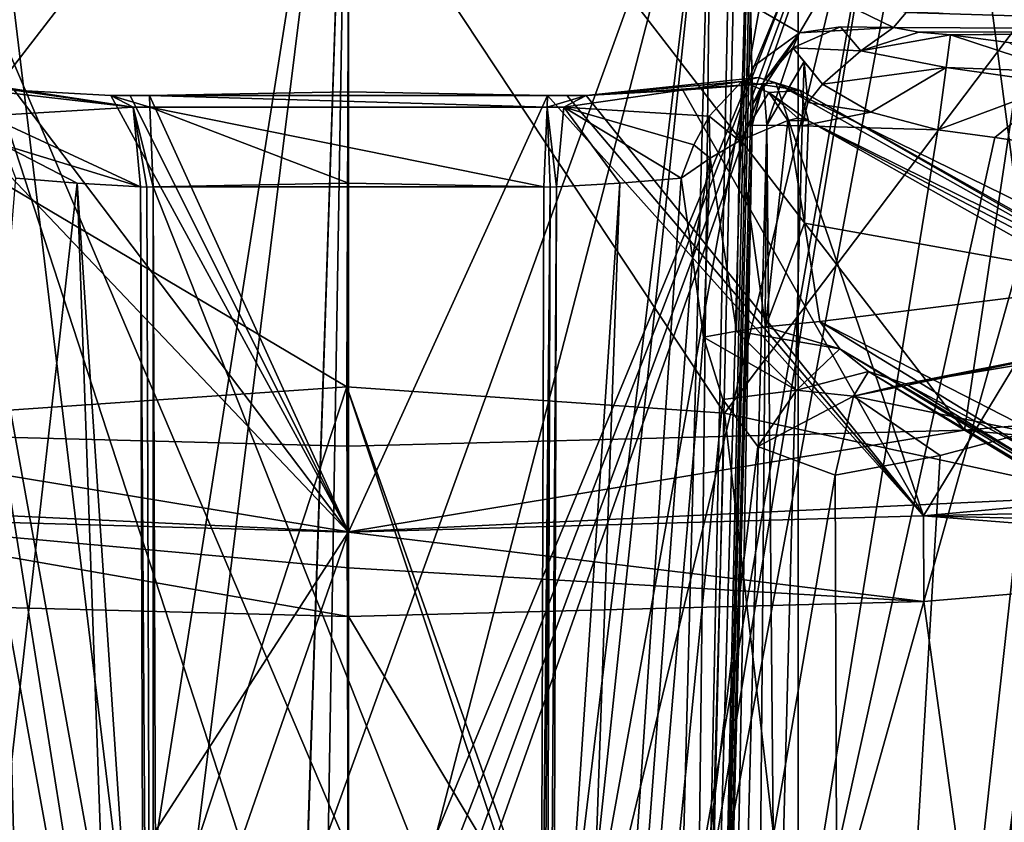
# Model space of a CAD drawing. Header units: millimetres. Extents: x -348 to 175, y 0 to 247.
# Tile 65 of 196: x -153 to -143, y 83 to 91. Entities that reach past the tile are written whole.
import ezdxf

# ---------------------------------------------------------------- set-up
doc = ezdxf.new("R2010")
doc.units = ezdxf.units.MM
doc.header["$LTSCALE"] = 65.185185
for name, color, linetype in [('1910', 7, 'CONTINUOUS'), ('1915', 7, 'CONTINUOUS'), ('1916', 7, 'CONTINUOUS'), ('1919', 7, 'CONTINUOUS'), ('1926', 7, 'CONTINUOUS'), ('1940', 7, 'CONTINUOUS'), ('1943', 7, 'CONTINUOUS'), ('1944', 7, 'CONTINUOUS'), ('1945', 7, 'CONTINUOUS'), ('1953', 7, 'CONTINUOUS'), ('1955', 7, 'CONTINUOUS'), ('1956', 7, 'CONTINUOUS'), ('1957', 7, 'CONTINUOUS'), ('1960', 7, 'CONTINUOUS'), ('1961', 7, 'CONTINUOUS'), ('1962', 7, 'CONTINUOUS'), ('1963', 7, 'CONTINUOUS'), ('1965', 7, 'CONTINUOUS'), ('1966', 7, 'CONTINUOUS'), ('1968', 7, 'CONTINUOUS'), ('1969', 7, 'CONTINUOUS'), ('1972', 7, 'CONTINUOUS'), ('1974', 7, 'CONTINUOUS'), ('1975', 7, 'CONTINUOUS'), ('2002', 7, 'CONTINUOUS'), ('2005', 7, 'CONTINUOUS'), ('2014', 7, 'CONTINUOUS'), ('2039', 7, 'CONTINUOUS'), ('2040', 7, 'CONTINUOUS'), ('2041', 7, 'CONTINUOUS'), ('2042', 7, 'CONTINUOUS'), ('2043', 7, 'CONTINUOUS'), ('2044', 7, 'CONTINUOUS'), ('2045', 7, 'CONTINUOUS'), ('2046', 7, 'CONTINUOUS'), ('2057', 7, 'CONTINUOUS'), ('2058', 7, 'CONTINUOUS'), ('2060', 7, 'CONTINUOUS'), ('2061', 7, 'CONTINUOUS'), ('2068', 7, 'CONTINUOUS'), ('2069', 7, 'CONTINUOUS'), ('2116', 7, 'CONTINUOUS'), ('2117', 7, 'CONTINUOUS'), ('2122', 7, 'CONTINUOUS'), ('2123', 7, 'CONTINUOUS'), ('2404', 7, 'CONTINUOUS')]:
    doc.layers.add(name, color=color, linetype=linetype)

msp = doc.modelspace()

# ---------------------------------------------------------------- linework, layer by layer
at = {"layer": '1910', "linetype": 'CONTINUOUS'}
for points in [[(-150.001, 86.1132, -22), (-159.8093, 70.9173, -19.6921), (-161.3382, 86.6513, -18.8533), (-150.001, 86.1132, -22)], [(-138.662, 86.6513, -18.8534), (-150, 71.9935, -22), (-150.001, 86.1132, -22), (-138.662, 86.6513, -18.8534)], [(-144.9946, 71.7245, -21.423), (-150, 71.9935, -22), (-138.662, 86.6513, -18.8534), (-144.9946, 71.7245, -21.423)], [(-140.1907, 70.9173, -19.6921), (-144.9946, 71.7245, -21.423), (-138.662, 86.6513, -18.8534), (-140.1907, 70.9173, -19.6921)], [(-155.0054, 71.7245, -21.423), (-159.8093, 70.9173, -19.6921), (-150.001, 86.1132, -22), (-155.0054, 71.7245, -21.423)], [(-150, 71.9935, -22), (-155.0054, 71.7245, -21.423), (-150.001, 86.1132, -22), (-150, 71.9935, -22)]]:
    msp.add_3dface(points, dxfattribs=at)
at = {"layer": '1915', "linetype": 'CONTINUOUS'}
for points in [[(-157.2907, 94.6666, 0.1615), (-150, 95.1232, 0.0001), (-156.1631, 87.1307, -20.6101), (-157.2907, 94.6666, 0.1615)], [(-156.1631, 87.1307, -20.6101), (-150, 95.1232, 0.0001), (-150.0008, 86.969, -21.5173), (-156.1631, 87.1307, -20.6101)], [(-150.0008, 86.969, -21.5173), (-150, 95.1232, 0.0001), (-143.8369, 87.1307, -20.6101), (-150.0008, 86.969, -21.5173)], [(-150, 95.1232, 0.0001), (-142.7093, 94.6665, 0.1614), (-143.8369, 87.1307, -20.6101), (-150, 95.1232, 0.0001)], [(-143.8369, 87.1307, -20.6101), (-142.7093, 94.6665, 0.1614), (-138.1771, 87.6056, -17.9527), (-143.8369, 87.1307, -20.6101)]]:
    msp.add_3dface(points, dxfattribs=at)
at = {"layer": '1916', "linetype": 'CONTINUOUS'}
for points in [[(-150.0174, 87.5651, 22), (-153.7844, 87.3026, 21.6721), (-152.475, 80.0748, 21.8603), (-150.0174, 87.5651, 22)], [(-150, 81.1, 22), (-150.0174, 87.5651, 22), (-152.475, 80.0748, 21.8603), (-150, 81.1, 22)], [(-146.2391, 87.3005, 21.6762), (-150.0174, 87.5651, 22), (-146.5, 77.6, 21.7198), (-146.2391, 87.3005, 21.6762)], [(-146.5, 77.6, 21.7198), (-150.0174, 87.5651, 22), (-147.525, 80.0748, 21.8603), (-146.5, 77.6, 21.7198)], [(-147.525, 80.0748, 21.8603), (-150.0174, 87.5651, 22), (-150, 81.1, 22), (-147.525, 80.0748, 21.8603)], [(-152.475, 80.0748, 21.8603), (-153.7844, 87.3026, 21.6721), (-153.5, 77.6, 21.7198), (-152.475, 80.0748, 21.8603)], [(-143.4814, 63.6, 21.0121), (-146.2391, 87.3005, 21.6762), (-146.5, 77.6, 21.7198), (-143.4814, 63.6, 21.0121)], [(-142.3866, 86.4647, 20.6406), (-146.2391, 87.3005, 21.6762), (-143.4814, 63.6, 21.0121), (-142.3866, 86.4647, 20.6406)], [(-132.7334, 63.6, 13.6332), (-142.3866, 86.4647, 20.6406), (-143.4814, 63.6, 21.0121), (-132.7334, 63.6, 13.6332)]]:
    msp.add_3dface(points, dxfattribs=at)
at = {"layer": '1919', "linetype": 'CONTINUOUS'}
for points in [[(-155.7541, 86.272, -18.0194), (-150, 86.1081, -18.9264), (-154.2756, 90.6072, -8.5973), (-155.7541, 86.272, -18.0194)], [(-154.2756, 90.6072, -8.5973), (-150, 86.1081, -18.9264), (-153.3445, 90.5338, -9.0058), (-154.2756, 90.6072, -8.5973)], [(-153.3445, 90.5338, -9.0058), (-150, 86.1081, -18.9264), (-152.3766, 90.4789, -9.3119), (-153.3445, 90.5338, -9.0058)], [(-147.6235, 90.4789, -9.3119), (-144.2472, 86.2719, -18.0199), (-146.656, 90.5337, -9.0059), (-147.6235, 90.4789, -9.3119)], [(-144.2472, 86.2719, -18.0199), (-145.7242, 90.6072, -8.5975), (-146.656, 90.5337, -9.0059), (-144.2472, 86.2719, -18.0199)], [(-142.5623, 89.0537, -11.7432), (-145.7242, 90.6072, -8.5975), (-144.2472, 86.2719, -18.0199), (-142.5623, 89.0537, -11.7432)], [(-152.3766, 90.4789, -9.3119), (-150, 86.1081, -18.9264), (-152.186, 90.4743, -9.3485), (-152.3766, 90.4789, -9.3119)], [(-152.186, 90.4743, -9.3485), (-150, 86.1081, -18.9264), (-151.9923, 90.4778, -9.361), (-152.186, 90.4743, -9.3485)], [(-151.9923, 90.4778, -9.361), (-150, 86.1081, -18.9264), (-150, 90.5165, -9.3621), (-151.9923, 90.4778, -9.361)], [(-150, 90.5165, -9.3621), (-150, 86.1081, -18.9264), (-148.0077, 90.4778, -9.361), (-150, 90.5165, -9.3621)], [(-150, 86.1081, -18.9264), (-144.2472, 86.2719, -18.0199), (-148.0077, 90.4778, -9.361), (-150, 86.1081, -18.9264)], [(-148.0077, 90.4778, -9.361), (-144.2472, 86.2719, -18.0199), (-147.8141, 90.4743, -9.3485), (-148.0077, 90.4778, -9.361)], [(-147.8141, 90.4743, -9.3485), (-144.2472, 86.2719, -18.0199), (-147.6235, 90.4789, -9.3119), (-147.8141, 90.4743, -9.3485)], [(-139.0336, 86.7538, -15.3745), (-142.5623, 89.0537, -11.7432), (-144.2472, 86.2719, -18.0199), (-139.0336, 86.7538, -15.3745)]]:
    msp.add_3dface(points, dxfattribs=at)
at = {"layer": '1926', "linetype": 'CONTINUOUS'}
for points in [[(-138.662, 86.6513, -18.8534), (-143.8369, 87.1307, -20.6101), (-138.1771, 87.6056, -17.9527), (-138.662, 86.6513, -18.8534)], [(-150.001, 86.1132, -22), (-161.3382, 86.6513, -18.8533), (-156.1631, 87.1307, -20.6101), (-150.001, 86.1132, -22)], [(-150.001, 86.1132, -22), (-156.1631, 87.1307, -20.6101), (-150.0008, 86.969, -21.5173), (-150.001, 86.1132, -22)], [(-138.662, 86.6513, -18.8534), (-150.001, 86.1132, -22), (-143.8369, 87.1307, -20.6101), (-138.662, 86.6513, -18.8534)], [(-150.001, 86.1132, -22), (-150.0008, 86.969, -21.5173), (-143.8369, 87.1307, -20.6101), (-150.001, 86.1132, -22)]]:
    msp.add_3dface(points, dxfattribs=at)
at = {"layer": '1940', "linetype": 'CONTINUOUS'}
for points in [[(-150.0174, 87.5651, 22), (-149.9968, 92.9808, 23.5935), (-157.153, 91.7985, 22.347), (-150.0174, 87.5651, 22)], [(-150.0174, 87.5651, 22), (-146.2391, 87.3005, 21.6762), (-149.9968, 92.9808, 23.5935), (-150.0174, 87.5651, 22)], [(-146.2391, 87.3005, 21.6762), (-142.8446, 91.7967, 22.3484), (-149.9968, 92.9808, 23.5935), (-146.2391, 87.3005, 21.6762)], [(-153.7844, 87.3026, 21.6721), (-150.0174, 87.5651, 22), (-157.153, 91.7985, 22.347), (-153.7844, 87.3026, 21.6721)], [(-146.2391, 87.3005, 21.6762), (-142.3866, 86.4647, 20.6406), (-142.8446, 91.7967, 22.3484), (-146.2391, 87.3005, 21.6762)]]:
    msp.add_3dface(points, dxfattribs=at)
at = {"layer": '1943', "linetype": 'CONTINUOUS'}
for points in [[(-150, 95.2524, 19.1712), (-152.7012, 78.1, 19.4335), (-155.6376, 94.8044, 18.3358), (-150, 95.2524, 19.1712)], [(-151.9477, 79.5307, 19.4857), (-152.7012, 78.1, 19.4335), (-150, 95.2524, 19.1712), (-151.9477, 79.5307, 19.4857)], [(-150.5, 80.2902, 19.5566), (-151.9477, 79.5307, 19.4857), (-150, 95.2524, 19.1712), (-150.5, 80.2902, 19.5566)], [(-150.5, 80.1515, 19.5602), (-150.5, 80.2902, 19.5566), (-150, 95.2524, 19.1712), (-150.5, 80.1515, 19.5602)], [(-150.2511, 80.1878, 19.564), (-150.5, 80.1515, 19.5602), (-150, 95.2524, 19.1712), (-150.2511, 80.1878, 19.564)], [(-150, 80.2, 19.5653), (-150.2511, 80.1878, 19.564), (-150, 95.2524, 19.1712), (-150, 80.2, 19.5653)], [(-155.6376, 94.8044, 18.3358), (-152.7012, 78.1, 19.4335), (-159.857, 65.4143, 17.3477), (-155.6376, 94.8044, 18.3358)], [(-150, 73.434, -19.7425), (-155.7543, 85.4149, -18.5571), (-157.5037, 72.7163, -18.2812), (-150, 73.434, -19.7425)], [(-150, 85.2644, -19.4327), (-155.7543, 85.4149, -18.5571), (-150, 73.434, -19.7425), (-150, 85.2644, -19.4327)]]:
    msp.add_3dface(points, dxfattribs=at)
at = {"layer": '1944', "linetype": 'CONTINUOUS'}
for points in [[(-150, 80.2, 19.5653), (-150, 95.2524, 19.1712), (-144.3632, 94.8046, 18.336), (-150, 80.2, 19.5653)], [(-150, 80.2, 19.5653), (-144.3632, 94.8046, 18.336), (-149.7489, 80.1878, 19.564), (-150, 80.2, 19.5653)], [(-144.3632, 94.8046, 18.336), (-149.5, 80.2902, 19.5566), (-149.7489, 80.1878, 19.564), (-144.3632, 94.8046, 18.336)], [(-148.0521, 79.5306, 19.4857), (-149.5, 80.2902, 19.5566), (-144.3632, 94.8046, 18.336), (-148.0521, 79.5306, 19.4857)], [(-147.2988, 78.1, 19.4335), (-148.0521, 79.5306, 19.4857), (-144.3632, 94.8046, 18.336), (-147.2988, 78.1, 19.4335)], [(-147.3012, 77.1, 19.4602), (-147.2988, 78.1, 19.4335), (-144.3632, 94.8046, 18.336), (-147.3012, 77.1, 19.4602)], [(-144.0104, 94.7465, 18.2254), (-147.3012, 77.1, 19.4602), (-144.3632, 94.8046, 18.336), (-144.0104, 94.7465, 18.2254)], [(-140.143, 65.4143, 17.3477), (-147.3012, 77.1, 19.4602), (-144.0104, 94.7465, 18.2254), (-140.143, 65.4143, 17.3477)], [(-138.9692, 93.5103, 15.7355), (-140.143, 65.4143, 17.3477), (-144.0104, 94.7465, 18.2254), (-138.9692, 93.5103, 15.7355)], [(-144.2459, 85.4149, -18.5571), (-142.4951, 72.7157, -18.2807), (-138.9957, 85.8584, -15.9978), (-144.2459, 85.4149, -18.5571)], [(-150, 85.2644, -19.4327), (-142.4951, 72.7157, -18.2807), (-144.2459, 85.4149, -18.5571), (-150, 85.2644, -19.4327)], [(-150, 85.2644, -19.4327), (-150, 73.434, -19.7425), (-142.4951, 72.7157, -18.2807), (-150, 85.2644, -19.4327)]]:
    msp.add_3dface(points, dxfattribs=at)
at = {"layer": '1945', "linetype": 'CONTINUOUS'}
msp.add_3dface([(-141.0263, 91.117, 11.3245), (-143.9781, 91.0864, 8.3679), (-143.3974, 91.0081, 8.3667), (-141.0263, 91.117, 11.3245)], dxfattribs=at)
at = {"layer": '1953', "linetype": 'CONTINUOUS'}
for points in [[(-145.5053, 90.2511, -7.993), (-145.3967, 90.2272, -8.1074), (-145.6052, 90.2296, -7.8757), (-145.5053, 90.2511, -7.993)], [(-145.6052, 90.2296, -7.8757), (-145.3967, 90.2272, -8.1074), (-145.4394, 89.2028, -7.7748), (-145.6052, 90.2296, -7.8757)], [(-145.3967, 90.2272, -8.1074), (-142.1253, 88.6075, -11.3641), (-145.4394, 89.2028, -7.7748), (-145.3967, 90.2272, -8.1074)], [(-142.1253, 88.6075, -11.3641), (-145.2834, 88.2167, -7.6753), (-145.4394, 89.2028, -7.7748), (-142.1253, 88.6075, -11.3641)], [(-141.8966, 86.4805, -11.059), (-145.2834, 88.2167, -7.6753), (-142.1253, 88.6075, -11.3641), (-141.8966, 86.4805, -11.059)]]:
    msp.add_3dface(points, dxfattribs=at)
at = {"layer": '1955', "linetype": 'CONTINUOUS'}
for points in [[(-144.7762, 90.3108, 7.5423), (-145.2583, 90.592, 7.5497), (-145.4041, 90.4095, 7.5449), (-144.7762, 90.3108, 7.5423)], [(-145.4614, 90.1751, 7.5388), (-144.7762, 90.3108, 7.5423), (-145.4041, 90.4095, 7.5449), (-145.4614, 90.1751, 7.5388)], [(-144.1034, 90.135, 7.5377), (-144.7762, 90.3108, 7.5423), (-145.4614, 90.1751, 7.5388), (-144.1034, 90.135, 7.5377)], [(-145.7244, 80.131, 7.2758), (-144.1034, 90.135, 7.5377), (-145.4614, 90.1751, 7.5388), (-145.7244, 80.131, 7.2758)], [(-143.5347, 90.0582, 7.5357), (-144.1034, 90.135, 7.5377), (-145.7244, 80.131, 7.2758), (-143.5347, 90.0582, 7.5357)], [(-142.9663, 89.9743, 7.5335), (-143.5347, 90.0582, 7.5357), (-145.7244, 80.131, 7.2758), (-142.9663, 89.9743, 7.5335)], [(-143.2267, 80.0306, 7.2731), (-142.9663, 89.9743, 7.5335), (-145.7244, 80.131, 7.2758), (-143.2267, 80.0306, 7.2731)]]:
    msp.add_3dface(points, dxfattribs=at)
at = {"layer": '1956', "linetype": 'CONTINUOUS'}
for points in [[(-145.9555, 90.3953, 8.5447), (-146.4872, 70.0869, 8.0129), (-145.9587, 90.2733, 8.2991), (-145.9555, 90.3953, 8.5447)], [(-146.4872, 70.0869, 8.0129), (-145.9611, 90.1781, 8.0387), (-145.9587, 90.2733, 8.2991), (-146.4872, 70.0869, 8.0129)], [(-146.2242, 80.1325, 7.7756), (-145.9611, 90.1781, 8.0387), (-146.4872, 70.0869, 8.0129), (-146.2242, 80.1325, 7.7756)]]:
    msp.add_3dface(points, dxfattribs=at)
at = {"layer": '1957', "linetype": 'CONTINUOUS'}
for points in [[(-146.3687, 93.7023, 9.1311), (-153.6313, 93.7023, 9.1311), (-151.8185, 78.6502, 8.737), (-146.3687, 93.7023, 9.1311)], [(-153.6313, 93.7023, 9.1311), (-153.0129, 70.0869, 8.5128), (-151.8185, 78.6502, 8.737), (-153.6313, 93.7023, 9.1311)], [(-150, 79.7, 8.7645), (-146.3687, 93.7023, 9.1311), (-151.8185, 78.6502, 8.737), (-150, 79.7, 8.7645)], [(-146.3687, 93.7023, 9.1311), (-150, 79.7, 8.7645), (-148.1815, 78.6502, 8.737), (-146.3687, 93.7023, 9.1311)], [(-146.9871, 70.0869, 8.5128), (-146.3687, 93.7023, 9.1311), (-148.1815, 76.5498, 8.682), (-146.9871, 70.0869, 8.5128)], [(-148.1815, 76.5498, 8.682), (-146.3687, 93.7023, 9.1311), (-148.1815, 78.6502, 8.737), (-148.1815, 76.5498, 8.682)]]:
    msp.add_3dface(points, dxfattribs=at)
at = {"layer": '1960', "linetype": 'CONTINUOUS'}
for points in [[(-152.7133, 89.6031, -7.8162), (-154.9277, 70.0869, -5.9982), (-153.3292, 89.6515, -7.5758), (-152.7133, 89.6031, -7.8162)], [(-152.0192, 70.0869, -7.4955), (-154.9277, 70.0869, -5.9982), (-152.7133, 89.6031, -7.8162), (-152.0192, 70.0869, -7.4955)], [(-152.0192, 70.0869, -7.4955), (-152.7133, 89.6031, -7.8162), (-152.0501, 79.7146, -7.7482), (-152.0192, 70.0869, -7.4955)], [(-152.0812, 89.5648, -8.0067), (-152.0501, 79.7146, -7.7482), (-152.7133, 89.6031, -7.8162), (-152.0812, 89.5648, -8.0067)]]:
    msp.add_3dface(points, dxfattribs=at)
at = {"layer": '1961', "linetype": 'CONTINUOUS'}
for points in [[(-149.9999, 89.6018, -8.0238), (-148.0446, 89.5637, -8.0228), (-151.9555, 89.5637, -8.0228), (-149.9999, 89.6018, -8.0238)], [(-151.9555, 89.5637, -8.0228), (-148.0446, 89.5637, -8.0228), (-148.0776, 79.7628, -7.7661), (-151.9555, 89.5637, -8.0228)], [(-151.9224, 79.7628, -7.7661), (-151.9555, 89.5637, -8.0228), (-148.0776, 79.7628, -7.7661), (-151.9224, 79.7628, -7.7661)]]:
    msp.add_3dface(points, dxfattribs=at)
at = {"layer": '1962', "linetype": 'CONTINUOUS'}
for points in [[(-147.2867, 89.6031, -7.8162), (-146.6708, 89.6515, -7.5758), (-147.9809, 70.0869, -7.4955), (-147.2867, 89.6031, -7.8162)], [(-147.9809, 70.0869, -7.4955), (-146.6708, 89.6515, -7.5758), (-146.559, 88.859, -7.5029), (-147.9809, 70.0869, -7.4955)], [(-147.95, 79.7146, -7.7482), (-147.2867, 89.6031, -7.8162), (-147.9809, 70.0869, -7.4955), (-147.95, 79.7146, -7.7482)], [(-147.9188, 89.5648, -8.0067), (-147.2867, 89.6031, -7.8162), (-147.95, 79.7146, -7.7482), (-147.9188, 89.5648, -8.0067)], [(-146.4485, 88.0613, -7.428), (-147.9809, 70.0869, -7.4955), (-146.559, 88.859, -7.5029), (-146.4485, 88.0613, -7.428)], [(-146.2546, 87.4384, -7.3138), (-147.9809, 70.0869, -7.4955), (-146.4485, 88.0613, -7.428), (-146.2546, 87.4384, -7.3138)], [(-143.0389, 70.0869, -3.4355), (-145.0723, 70.0869, -5.9982), (-142.7875, 87.5542, -3.9434), (-143.0389, 70.0869, -3.4355)], [(-142.7875, 87.5542, -3.9434), (-145.0723, 70.0869, -5.9982), (-142.8153, 87.4974, -3.9908), (-142.7875, 87.5542, -3.9434)], [(-142.8153, 87.4974, -3.9908), (-145.0723, 70.0869, -5.9982), (-143.1991, 87.1105, -4.5965), (-142.8153, 87.4974, -3.9908)], [(-145.9047, 86.9653, -7.1096), (-147.9809, 70.0869, -7.4955), (-146.2546, 87.4384, -7.3138), (-145.9047, 86.9653, -7.1096)], [(-143.1991, 87.1105, -4.5965), (-145.0723, 70.0869, -5.9982), (-144.0825, 86.8774, -5.68), (-143.1991, 87.1105, -4.5965)], [(-145.1309, 86.681, -6.5945), (-147.9809, 70.0869, -7.4955), (-145.9047, 86.9653, -7.1096), (-145.1309, 86.681, -6.5945)], [(-144.0825, 86.8774, -5.68), (-145.0723, 70.0869, -5.9982), (-145.1309, 86.681, -6.5945), (-144.0825, 86.8774, -5.68)], [(-145.0723, 70.0869, -5.9982), (-147.9809, 70.0869, -7.4955), (-145.1309, 86.681, -6.5945), (-145.0723, 70.0869, -5.9982)]]:
    msp.add_3dface(points, dxfattribs=at)
at = {"layer": '1963', "linetype": 'CONTINUOUS'}
for points in [[(-154.5, 70.1, 4.5), (-154.5, 93.5041, 4.5), (-151.8186, 76.55, 4.5), (-154.5, 70.1, 4.5)], [(-154.5, 93.5041, 4.5), (-145.5, 93.5041, 4.5), (-148.1814, 78.65, 4.5), (-154.5, 93.5041, 4.5)], [(-150, 79.7, 4.5), (-154.5, 93.5041, 4.5), (-148.1814, 78.65, 4.5), (-150, 79.7, 4.5)], [(-154.5, 93.5041, 4.5), (-150, 79.7, 4.5), (-151.8186, 78.65, 4.5), (-154.5, 93.5041, 4.5)], [(-151.8186, 76.55, 4.5), (-154.5, 93.5041, 4.5), (-151.8186, 78.65, 4.5), (-151.8186, 76.55, 4.5)], [(-145.5, 93.5041, 4.5), (-145.5, 70.1, 4.5), (-148.1814, 78.65, 4.5), (-145.5, 93.5041, 4.5)]]:
    msp.add_3dface(points, dxfattribs=at)
at = {"layer": '1965', "linetype": 'CONTINUOUS'}
for points in [[(-154.5, 91.8395, -4.5), (-154.5, 70.1, -4.5), (-145.5, 91.8395, -4.5), (-154.5, 91.8395, -4.5)], [(-154.5, 70.1, -4.5), (-145.5, 70.1, -4.5), (-145.5, 91.8395, -4.5), (-154.5, 70.1, -4.5)]]:
    msp.add_3dface(points, dxfattribs=at)
at = {"layer": '1966', "linetype": 'CONTINUOUS'}
for points in [[(-145.5, 70.1, 4.5), (-145.5, 93.5041, 4.5), (-145.5, 70.1, -4.5), (-145.5, 70.1, 4.5)], [(-145.5, 70.1, -4.5), (-145.5, 93.5041, 4.5), (-145.5, 91.8395, -4.5), (-145.5, 70.1, -4.5)]]:
    msp.add_3dface(points, dxfattribs=at)
at = {"layer": '1968', "linetype": 'CONTINUOUS'}
for points in [[(-146.3687, 93.7023, 9.1311), (-146.9871, 70.0869, 8.5128), (-146.6338, 70.0815, 8.3662), (-146.3687, 93.7023, 9.1311)], [(-146.3687, 93.7023, 9.1311), (-146.6338, 70.0815, 8.3662), (-146.1607, 93.6353, 9.0833), (-146.3687, 93.7023, 9.1311)], [(-146.1607, 93.6353, 9.0833), (-146.6338, 70.0815, 8.3662), (-146.101, 93.6029, 9.0492), (-146.1607, 93.6353, 9.0833)], [(-146.101, 93.6029, 9.0492), (-146.6338, 70.0815, 8.3662), (-145.9774, 93.5065, 8.9307), (-146.101, 93.6029, 9.0492)], [(-146.6338, 70.0815, 8.3662), (-146.4872, 70.0869, 8.0129), (-145.9774, 93.5065, 8.9307), (-146.6338, 70.0815, 8.3662)], [(-145.9774, 93.5065, 8.9307), (-146.4872, 70.0869, 8.0129), (-145.9764, 92.4262, 8.8598), (-145.9774, 93.5065, 8.9307)], [(-145.9764, 92.4262, 8.8598), (-146.4872, 70.0869, 8.0129), (-145.9788, 91.3893, 8.7875), (-145.9764, 92.4262, 8.8598)], [(-145.9788, 91.3893, 8.7875), (-146.4872, 70.0869, 8.0129), (-145.9644, 90.7594, 8.689), (-145.9788, 91.3893, 8.7875)], [(-146.4872, 70.0869, 8.0129), (-145.9555, 90.3953, 8.5447), (-145.9644, 90.7594, 8.689), (-146.4872, 70.0869, 8.0129)]]:
    msp.add_3dface(points, dxfattribs=at)
at = {"layer": '1969', "linetype": 'CONTINUOUS'}
for points in [[(-153.0129, 70.0869, 8.5128), (-153.6313, 93.7023, 9.1311), (-153.8393, 93.6353, 9.0833), (-153.0129, 70.0869, 8.5128)], [(-153.8989, 93.6029, 9.0492), (-153.0129, 70.0869, 8.5128), (-153.8393, 93.6353, 9.0833), (-153.8989, 93.6029, 9.0492)], [(-153.0129, 70.0869, 8.5128), (-153.8989, 93.6029, 9.0492), (-153.3662, 70.0815, 8.3662), (-153.0129, 70.0869, 8.5128)]]:
    msp.add_3dface(points, dxfattribs=at)
at = {"layer": '1972', "linetype": 'CONTINUOUS'}
for points in [[(-146.3411, 70.0815, 7.1591), (-145.9874, 70.0869, 7.0128), (-145.8147, 90.1818, 7.6853), (-146.3411, 70.0815, 7.1591)], [(-145.9611, 90.1781, 8.0387), (-146.3411, 70.0815, 7.1591), (-145.8147, 90.1818, 7.6853), (-145.9611, 90.1781, 8.0387)], [(-145.9611, 90.1781, 8.0387), (-146.2242, 80.1325, 7.7756), (-146.3411, 70.0815, 7.1591), (-145.9611, 90.1781, 8.0387)], [(-145.9874, 70.0869, 7.0128), (-145.7244, 80.131, 7.2758), (-145.8147, 90.1818, 7.6853), (-145.9874, 70.0869, 7.0128)], [(-145.7244, 80.131, 7.2758), (-145.4614, 90.1751, 7.5388), (-145.8147, 90.1818, 7.6853), (-145.7244, 80.131, 7.2758)]]:
    msp.add_3dface(points, dxfattribs=at)
at = {"layer": '1974', "linetype": 'CONTINUOUS'}
for points in [[(-152.0501, 79.7146, -7.7482), (-152.0812, 89.5648, -8.0067), (-151.9547, 70.0868, -7.5084), (-152.0501, 79.7146, -7.7482)], [(-152.0812, 89.5648, -8.0067), (-152.0188, 89.5605, -8.0187), (-151.9547, 70.0868, -7.5084), (-152.0812, 89.5648, -8.0067)], [(-152.0188, 89.5605, -8.0187), (-151.9555, 89.5637, -8.0228), (-151.9547, 70.0868, -7.5084), (-152.0188, 89.5605, -8.0187)], [(-151.9555, 89.5637, -8.0228), (-151.9224, 79.7628, -7.7661), (-151.9547, 70.0868, -7.5084), (-151.9555, 89.5637, -8.0228)]]:
    msp.add_3dface(points, dxfattribs=at)
at = {"layer": '1975', "linetype": 'CONTINUOUS'}
for points in [[(-148.1109, 70.0869, -7.5128), (-148.0776, 79.7628, -7.7661), (-147.9812, 89.5605, -8.0187), (-148.1109, 70.0869, -7.5128)], [(-148.1109, 70.0869, -7.5128), (-147.9812, 89.5605, -8.0187), (-148.0453, 70.0868, -7.5084), (-148.1109, 70.0869, -7.5128)], [(-148.0776, 79.7628, -7.7661), (-148.0446, 89.5637, -8.0228), (-147.9812, 89.5605, -8.0187), (-148.0776, 79.7628, -7.7661)], [(-147.9188, 89.5648, -8.0067), (-147.95, 79.7146, -7.7482), (-148.0453, 70.0868, -7.5084), (-147.9188, 89.5648, -8.0067)], [(-147.9812, 89.5605, -8.0187), (-147.9188, 89.5648, -8.0067), (-148.0453, 70.0868, -7.5084), (-147.9812, 89.5605, -8.0187)]]:
    msp.add_3dface(points, dxfattribs=at)
at = {"layer": '2002', "linetype": 'CONTINUOUS'}
for points in [[(-138.6858, 91.4135, 14.1725), (-144.4217, 91.3107, 8.387), (-138.5341, 91.1296, 14.1769), (-138.6858, 91.4135, 14.1725)], [(-144.4217, 91.3107, 8.387), (-144.5463, 91.1593, 8.0886), (-138.5341, 91.1296, 14.1769), (-144.4217, 91.3107, 8.387)], [(-138.5341, 91.1296, 14.1769), (-144.5463, 91.1593, 8.0886), (-144.2958, 91.1135, 8.2107), (-138.5341, 91.1296, 14.1769)], [(-143.9781, 91.0864, 8.3679), (-138.5341, 91.1296, 14.1769), (-144.2958, 91.1135, 8.2107), (-143.9781, 91.0864, 8.3679)], [(-143.9781, 91.0864, 8.3679), (-141.0263, 91.117, 11.3245), (-138.5341, 91.1296, 14.1769), (-143.9781, 91.0864, 8.3679)]]:
    msp.add_3dface(points, dxfattribs=at)
at = {"layer": '2005', "linetype": 'CONTINUOUS'}
for points in [[(-145.2834, 88.2167, -7.6753), (-141.8966, 86.4805, -11.059), (-138.3844, 83.991, -14.497), (-145.2834, 88.2167, -7.6753)], [(-145.2834, 88.2167, -7.6753), (-138.3844, 83.991, -14.497), (-145.0843, 87.9451, -7.7496), (-145.2834, 88.2167, -7.6753)], [(-138.3844, 83.991, -14.497), (-138.2196, 83.7832, -14.5494), (-145.0843, 87.9451, -7.7496), (-138.3844, 83.991, -14.497)], [(-145.0843, 87.9451, -7.7496), (-138.2196, 83.7832, -14.5494), (-144.799, 87.7162, -7.7896), (-145.0843, 87.9451, -7.7496)], [(-137.6926, 83.4429, -14.4609), (-144.4291, 87.5937, -7.7256), (-144.799, 87.7162, -7.7896), (-137.6926, 83.4429, -14.4609)], [(-137.9643, 83.5461, -14.5671), (-137.6926, 83.4429, -14.4609), (-144.799, 87.7162, -7.7896), (-137.9643, 83.5461, -14.5671)], [(-138.2196, 83.7832, -14.5494), (-137.9643, 83.5461, -14.5671), (-144.799, 87.7162, -7.7896), (-138.2196, 83.7832, -14.5494)], [(-141.198, 85.8662, -10.9561), (-144.4291, 87.5937, -7.7256), (-137.6926, 83.4429, -14.4609), (-141.198, 85.8662, -10.9561)]]:
    msp.add_3dface(points, dxfattribs=at)
at = {"layer": '2014', "linetype": 'CONTINUOUS'}
for points in [[(-145.7242, 90.6072, -8.5975), (-142.5623, 89.0537, -11.7432), (-139.1755, 86.9153, -15.1103), (-145.7242, 90.6072, -8.5975)], [(-145.7242, 90.6072, -8.5975), (-139.1755, 86.9153, -15.1103), (-145.4794, 90.5307, -8.3185), (-145.7242, 90.6072, -8.5975)], [(-139.1755, 86.9153, -15.1103), (-138.9405, 86.8406, -14.8226), (-145.4794, 90.5307, -8.3185), (-139.1755, 86.9153, -15.1103)], [(-138.9405, 86.8406, -14.8226), (-145.3967, 90.2272, -8.1074), (-145.4794, 90.5307, -8.3185), (-138.9405, 86.8406, -14.8226)], [(-138.897, 86.5559, -14.5763), (-142.1253, 88.6075, -11.3641), (-145.3967, 90.2272, -8.1074), (-138.897, 86.5559, -14.5763)], [(-138.897, 86.5559, -14.5763), (-145.3967, 90.2272, -8.1074), (-138.9405, 86.8406, -14.8226), (-138.897, 86.5559, -14.5763)]]:
    msp.add_3dface(points, dxfattribs=at)
at = {"layer": '2039', "linetype": 'CONTINUOUS'}
for points in [[(-154.2756, 90.6072, -8.5973), (-152.1556, 90.3632, -8.4369), (-154.0996, 90.6578, -8.3522), (-154.2756, 90.6072, -8.5973)], [(-154.0996, 90.6578, -8.3522), (-152.1556, 90.3632, -8.4369), (-153.9347, 90.6178, -8.0996), (-154.0996, 90.6578, -8.3522)], [(-154.2756, 90.6072, -8.5973), (-153.3445, 90.5338, -9.0058), (-152.1556, 90.3632, -8.4369), (-154.2756, 90.6072, -8.5973)], [(-153.9347, 90.6178, -8.0996), (-152.1556, 90.3632, -8.4369), (-153.6105, 90.2749, -7.6941), (-153.9347, 90.6178, -8.0996)], [(-153.3445, 90.5338, -9.0058), (-152.3766, 90.4789, -9.3119), (-152.1556, 90.3632, -8.4369), (-153.3445, 90.5338, -9.0058)], [(-152.1556, 90.3632, -8.4369), (-152.0812, 89.5648, -8.0067), (-153.6105, 90.2749, -7.6941), (-152.1556, 90.3632, -8.4369)], [(-153.6105, 90.2749, -7.6941), (-152.0812, 89.5648, -8.0067), (-153.4555, 89.9853, -7.5885), (-153.6105, 90.2749, -7.6941)], [(-152.0812, 89.5648, -8.0067), (-152.7133, 89.6031, -7.8162), (-153.4555, 89.9853, -7.5885), (-152.0812, 89.5648, -8.0067)], [(-152.7133, 89.6031, -7.8162), (-153.3292, 89.6515, -7.5758), (-153.4555, 89.9853, -7.5885), (-152.7133, 89.6031, -7.8162)]]:
    msp.add_3dface(points, dxfattribs=at)
at = {"layer": '2040', "linetype": 'CONTINUOUS'}
for points in [[(-152.3766, 90.4789, -9.3119), (-152.186, 90.4743, -9.3485), (-151.9923, 90.4778, -9.361), (-152.3766, 90.4789, -9.3119)], [(-152.3766, 90.4789, -9.3119), (-151.9923, 90.4778, -9.361), (-151.9869, 90.3625, -8.4581), (-152.3766, 90.4789, -9.3119)], [(-152.1556, 90.3632, -8.4369), (-152.3766, 90.4789, -9.3119), (-151.9869, 90.3625, -8.4581), (-152.1556, 90.3632, -8.4369)], [(-152.0188, 89.5605, -8.0187), (-152.0812, 89.5648, -8.0067), (-152.1556, 90.3632, -8.4369), (-152.0188, 89.5605, -8.0187)], [(-151.9555, 89.5637, -8.0228), (-152.0188, 89.5605, -8.0187), (-152.1556, 90.3632, -8.4369), (-151.9555, 89.5637, -8.0228)], [(-151.9555, 89.5637, -8.0228), (-152.1556, 90.3632, -8.4369), (-151.9869, 90.3625, -8.4581), (-151.9555, 89.5637, -8.0228)]]:
    msp.add_3dface(points, dxfattribs=at)
at = {"layer": '2041', "linetype": 'CONTINUOUS'}
for points in [[(-151.9923, 90.4778, -9.361), (-150, 90.5165, -9.3621), (-148.0077, 90.4778, -9.361), (-151.9923, 90.4778, -9.361)], [(-151.9923, 90.4778, -9.361), (-148.0077, 90.4778, -9.361), (-148.0131, 90.3625, -8.4581), (-151.9923, 90.4778, -9.361)], [(-151.9869, 90.3625, -8.4581), (-151.9923, 90.4778, -9.361), (-148.0131, 90.3625, -8.4581), (-151.9869, 90.3625, -8.4581)], [(-148.0446, 89.5637, -8.0228), (-149.9999, 89.6018, -8.0238), (-151.9869, 90.3625, -8.4581), (-148.0446, 89.5637, -8.0228)], [(-148.0446, 89.5637, -8.0228), (-151.9869, 90.3625, -8.4581), (-148.0131, 90.3625, -8.4581), (-148.0446, 89.5637, -8.0228)], [(-149.9999, 89.6018, -8.0238), (-151.9555, 89.5637, -8.0228), (-151.9869, 90.3625, -8.4581), (-149.9999, 89.6018, -8.0238)]]:
    msp.add_3dface(points, dxfattribs=at)
at = {"layer": '2042', "linetype": 'CONTINUOUS'}
for points in [[(-148.0077, 90.4778, -9.361), (-147.6235, 90.4789, -9.3119), (-148.0131, 90.3625, -8.4581), (-148.0077, 90.4778, -9.361)], [(-148.0131, 90.3625, -8.4581), (-147.6235, 90.4789, -9.3119), (-147.8445, 90.3632, -8.4369), (-148.0131, 90.3625, -8.4581)], [(-148.0077, 90.4778, -9.361), (-147.8141, 90.4743, -9.3485), (-147.6235, 90.4789, -9.3119), (-148.0077, 90.4778, -9.361)], [(-147.9812, 89.5605, -8.0187), (-148.0446, 89.5637, -8.0228), (-148.0131, 90.3625, -8.4581), (-147.9812, 89.5605, -8.0187)], [(-147.9188, 89.5648, -8.0067), (-148.0131, 90.3625, -8.4581), (-147.8445, 90.3632, -8.4369), (-147.9188, 89.5648, -8.0067)], [(-147.9188, 89.5648, -8.0067), (-147.9812, 89.5605, -8.0187), (-148.0131, 90.3625, -8.4581), (-147.9188, 89.5648, -8.0067)]]:
    msp.add_3dface(points, dxfattribs=at)
at = {"layer": '2043', "linetype": 'CONTINUOUS'}
for points in [[(-147.6235, 90.4789, -9.3119), (-145.7242, 90.6072, -8.5975), (-145.9004, 90.6579, -8.3522), (-147.6235, 90.4789, -9.3119)], [(-146.0653, 90.6178, -8.0996), (-147.6235, 90.4789, -9.3119), (-145.9004, 90.6579, -8.3522), (-146.0653, 90.6178, -8.0996)], [(-147.8445, 90.3632, -8.4369), (-147.6235, 90.4789, -9.3119), (-146.0653, 90.6178, -8.0996), (-147.8445, 90.3632, -8.4369)], [(-146.3907, 90.2732, -7.6931), (-147.8445, 90.3632, -8.4369), (-146.0653, 90.6178, -8.0996), (-146.3907, 90.2732, -7.6931)], [(-145.7242, 90.6072, -8.5975), (-147.6235, 90.4789, -9.3119), (-146.656, 90.5337, -9.0059), (-145.7242, 90.6072, -8.5975)], [(-147.2867, 89.6031, -7.8162), (-147.9188, 89.5648, -8.0067), (-147.8445, 90.3632, -8.4369), (-147.2867, 89.6031, -7.8162)], [(-146.6708, 89.6515, -7.5758), (-147.2867, 89.6031, -7.8162), (-147.8445, 90.3632, -8.4369), (-146.6708, 89.6515, -7.5758)], [(-146.6708, 89.6515, -7.5758), (-147.8445, 90.3632, -8.4369), (-146.545, 89.9842, -7.5882), (-146.6708, 89.6515, -7.5758)], [(-146.545, 89.9842, -7.5882), (-147.8445, 90.3632, -8.4369), (-146.3907, 90.2732, -7.6931), (-146.545, 89.9842, -7.5882)]]:
    msp.add_3dface(points, dxfattribs=at)
at = {"layer": '2044', "linetype": 'CONTINUOUS'}
for points in [[(-145.6052, 90.2296, -7.8757), (-145.828, 88.165, -7.3566), (-146.0897, 90.0269, -7.5517), (-145.6052, 90.2296, -7.8757)], [(-145.6052, 90.2296, -7.8757), (-145.4394, 89.2028, -7.7748), (-145.828, 88.165, -7.3566), (-145.6052, 90.2296, -7.8757)], [(-146.0897, 90.0269, -7.5517), (-146.1179, 88.1218, -7.3388), (-146.3831, 89.8534, -7.513), (-146.0897, 90.0269, -7.5517)], [(-145.828, 88.165, -7.3566), (-146.1179, 88.1218, -7.3388), (-146.0897, 90.0269, -7.5517), (-145.828, 88.165, -7.3566)], [(-146.559, 88.859, -7.5029), (-146.6708, 89.6515, -7.5758), (-146.3831, 89.8534, -7.513), (-146.559, 88.859, -7.5029)], [(-146.4485, 88.0613, -7.428), (-146.559, 88.859, -7.5029), (-146.3831, 89.8534, -7.513), (-146.4485, 88.0613, -7.428)], [(-146.1179, 88.1218, -7.3388), (-146.4485, 88.0613, -7.428), (-146.3831, 89.8534, -7.513), (-146.1179, 88.1218, -7.3388)], [(-145.4394, 89.2028, -7.7748), (-145.2834, 88.2167, -7.6753), (-145.828, 88.165, -7.3566), (-145.4394, 89.2028, -7.7748)]]:
    msp.add_3dface(points, dxfattribs=at)
at = {"layer": '2045', "linetype": 'CONTINUOUS'}
for points in [[(-145.0843, 87.9451, -7.7496), (-146.1179, 88.1218, -7.3388), (-145.828, 88.165, -7.3566), (-145.0843, 87.9451, -7.7496)], [(-145.2834, 88.2167, -7.6753), (-145.0843, 87.9451, -7.7496), (-145.828, 88.165, -7.3566), (-145.2834, 88.2167, -7.6753)], [(-146.4485, 88.0613, -7.428), (-146.1179, 88.1218, -7.3388), (-145.5197, 87.5297, -7.1695), (-146.4485, 88.0613, -7.428)], [(-146.2546, 87.4384, -7.3138), (-146.4485, 88.0613, -7.428), (-145.5197, 87.5297, -7.1695), (-146.2546, 87.4384, -7.3138)], [(-146.1179, 88.1218, -7.3388), (-145.0843, 87.9451, -7.7496), (-145.5197, 87.5297, -7.1695), (-146.1179, 88.1218, -7.3388)], [(-145.0843, 87.9451, -7.7496), (-144.799, 87.7162, -7.7896), (-145.5197, 87.5297, -7.1695), (-145.0843, 87.9451, -7.7496)], [(-144.799, 87.7162, -7.7896), (-144.9483, 87.4719, -6.9946), (-145.5197, 87.5297, -7.1695), (-144.799, 87.7162, -7.7896)], [(-144.799, 87.7162, -7.7896), (-144.4291, 87.5937, -7.7256), (-144.9483, 87.4719, -6.9946), (-144.799, 87.7162, -7.7896)], [(-145.9047, 86.9653, -7.1096), (-146.2546, 87.4384, -7.3138), (-145.5197, 87.5297, -7.1695), (-145.9047, 86.9653, -7.1096)], [(-144.9483, 87.4719, -6.9946), (-145.9047, 86.9653, -7.1096), (-145.5197, 87.5297, -7.1695), (-144.9483, 87.4719, -6.9946)], [(-145.1309, 86.681, -6.5945), (-145.9047, 86.9653, -7.1096), (-144.9483, 87.4719, -6.9946), (-145.1309, 86.681, -6.5945)]]:
    msp.add_3dface(points, dxfattribs=at)
at = {"layer": '2046', "linetype": 'CONTINUOUS'}
for points in [[(-144.4291, 87.5937, -7.7256), (-142.2188, 88.0306, -5.4418), (-144.9483, 87.4719, -6.9946), (-144.4291, 87.5937, -7.7256)], [(-144.9483, 87.4719, -6.9946), (-142.2188, 88.0306, -5.4418), (-142.9271, 87.8842, -4.9307), (-144.9483, 87.4719, -6.9946)], [(-142.2188, 88.0306, -5.4418), (-144.4291, 87.5937, -7.7256), (-143.228, 87.7937, -6.6787), (-142.2188, 88.0306, -5.4418)], [(-143.1991, 87.1105, -4.5965), (-144.9483, 87.4719, -6.9946), (-142.9271, 87.8842, -4.9307), (-143.1991, 87.1105, -4.5965)], [(-144.0825, 86.8774, -5.68), (-145.1309, 86.681, -6.5945), (-144.9483, 87.4719, -6.9946), (-144.0825, 86.8774, -5.68)], [(-143.1991, 87.1105, -4.5965), (-144.0825, 86.8774, -5.68), (-144.9483, 87.4719, -6.9946), (-143.1991, 87.1105, -4.5965)]]:
    msp.add_3dface(points, dxfattribs=at)
at = {"layer": '2057', "linetype": 'CONTINUOUS'}
for points in [[(-142.8508, 90.7154, 7.9024), (-143.9781, 91.0864, 8.3679), (-144.0224, 90.7581, 7.7811), (-142.8508, 90.7154, 7.9024)], [(-143.3974, 91.0081, 8.3667), (-143.9781, 91.0864, 8.3679), (-142.8508, 90.7154, 7.9024), (-143.3974, 91.0081, 8.3667)], [(-144.1034, 90.135, 7.5377), (-142.8697, 90.5958, 7.7774), (-144.0224, 90.7581, 7.7811), (-144.1034, 90.135, 7.5377)], [(-142.8697, 90.5958, 7.7774), (-142.8508, 90.7154, 7.9024), (-144.0224, 90.7581, 7.7811), (-142.8697, 90.5958, 7.7774)], [(-144.1034, 90.135, 7.5377), (-143.5347, 90.0582, 7.5357), (-142.8697, 90.5958, 7.7774), (-144.1034, 90.135, 7.5377)], [(-143.5347, 90.0582, 7.5357), (-142.9663, 89.9743, 7.5335), (-142.8697, 90.5958, 7.7774), (-143.5347, 90.0582, 7.5357)]]:
    msp.add_3dface(points, dxfattribs=at)
at = {"layer": '2058', "linetype": 'CONTINUOUS'}
for points in [[(-144.2958, 91.1135, 8.2107), (-144.5463, 91.1593, 8.0886), (-144.8751, 90.9278, 7.6934), (-144.2958, 91.1135, 8.2107)], [(-143.9781, 91.0864, 8.3679), (-144.2958, 91.1135, 8.2107), (-144.8751, 90.9278, 7.6934), (-143.9781, 91.0864, 8.3679)], [(-144.0224, 90.7581, 7.7811), (-143.9781, 91.0864, 8.3679), (-144.8751, 90.9278, 7.6934), (-144.0224, 90.7581, 7.7811)], [(-145.2583, 90.592, 7.5497), (-144.0224, 90.7581, 7.7811), (-144.8751, 90.9278, 7.6934), (-145.2583, 90.592, 7.5497)], [(-145.2583, 90.592, 7.5497), (-144.7762, 90.3108, 7.5423), (-144.0224, 90.7581, 7.7811), (-145.2583, 90.592, 7.5497)], [(-144.7762, 90.3108, 7.5423), (-144.1034, 90.135, 7.5377), (-144.0224, 90.7581, 7.7811), (-144.7762, 90.3108, 7.5423)]]:
    msp.add_3dface(points, dxfattribs=at)
at = {"layer": '2060', "linetype": 'CONTINUOUS'}
for points in [[(-145.2551, 91.5066, 8.2483), (-145.9788, 91.3893, 8.7875), (-145.4891, 91.1079, 8.1326), (-145.2551, 91.5066, 8.2483)], [(-144.5463, 91.1593, 8.0886), (-145.2551, 91.5066, 8.2483), (-145.4891, 91.1079, 8.1326), (-144.5463, 91.1593, 8.0886)], [(-144.5463, 91.1593, 8.0886), (-144.4217, 91.3107, 8.387), (-145.2551, 91.5066, 8.2483), (-144.5463, 91.1593, 8.0886)], [(-145.9788, 91.3893, 8.7875), (-145.9644, 90.7594, 8.689), (-145.4891, 91.1079, 8.1326), (-145.9788, 91.3893, 8.7875)], [(-145.9644, 90.7594, 8.689), (-145.9555, 90.3953, 8.5447), (-145.4891, 91.1079, 8.1326), (-145.9644, 90.7594, 8.689)]]:
    msp.add_3dface(points, dxfattribs=at)
at = {"layer": '2061', "linetype": 'CONTINUOUS'}
for points in [[(-145.0785, 91.165, 7.9202), (-145.4891, 91.1079, 8.1326), (-145.5556, 90.9557, 7.9094), (-145.0785, 91.165, 7.9202)], [(-144.5463, 91.1593, 8.0886), (-145.4891, 91.1079, 8.1326), (-145.0785, 91.165, 7.9202), (-144.5463, 91.1593, 8.0886)], [(-145.4891, 91.1079, 8.1326), (-145.9555, 90.3953, 8.5447), (-145.8477, 90.6152, 7.972), (-145.4891, 91.1079, 8.1326)], [(-145.5556, 90.9557, 7.9094), (-145.4891, 91.1079, 8.1326), (-145.8477, 90.6152, 7.972), (-145.5556, 90.9557, 7.9094)], [(-145.9555, 90.3953, 8.5447), (-145.9611, 90.1781, 8.0387), (-145.8477, 90.6152, 7.972), (-145.9555, 90.3953, 8.5447)], [(-145.9611, 90.1781, 8.0387), (-145.9555, 90.3953, 8.5447), (-145.9587, 90.2733, 8.2991), (-145.9611, 90.1781, 8.0387)]]:
    msp.add_3dface(points, dxfattribs=at)
at = {"layer": '2068', "linetype": 'CONTINUOUS'}
for points in [[(-139.0336, 86.7538, -15.3745), (-144.2472, 86.2719, -18.0199), (-138.9252, 86.3927, -15.7571), (-139.0336, 86.7538, -15.3745)], [(-138.9252, 86.3927, -15.7571), (-144.2472, 86.2719, -18.0199), (-138.9367, 86.1389, -15.9029), (-138.9252, 86.3927, -15.7571)], [(-144.2472, 86.2719, -18.0199), (-150, 86.1081, -18.9264), (-144.2459, 85.4149, -18.5571), (-144.2472, 86.2719, -18.0199)], [(-144.2472, 86.2719, -18.0199), (-144.2459, 85.4149, -18.5571), (-138.9957, 85.8584, -15.9978), (-144.2472, 86.2719, -18.0199)], [(-144.2472, 86.2719, -18.0199), (-138.9957, 85.8584, -15.9978), (-138.9367, 86.1389, -15.9029), (-144.2472, 86.2719, -18.0199)], [(-144.2459, 85.4149, -18.5571), (-150, 86.1081, -18.9264), (-150, 85.7528, -19.2905), (-144.2459, 85.4149, -18.5571)], [(-150, 85.2644, -19.4327), (-144.2459, 85.4149, -18.5571), (-150, 85.7528, -19.2905), (-150, 85.2644, -19.4327)]]:
    msp.add_3dface(points, dxfattribs=at)
at = {"layer": '2069', "linetype": 'CONTINUOUS'}
for points in [[(-155.7541, 86.272, -18.0194), (-155.7543, 85.4149, -18.5571), (-150, 85.2644, -19.4327), (-155.7541, 86.272, -18.0194)], [(-150, 86.1081, -18.9264), (-155.7541, 86.272, -18.0194), (-150, 85.7528, -19.2905), (-150, 86.1081, -18.9264)], [(-155.7541, 86.272, -18.0194), (-150, 85.2644, -19.4327), (-150, 85.7528, -19.2905), (-155.7541, 86.272, -18.0194)]]:
    msp.add_3dface(points, dxfattribs=at)
at = {"layer": '2116', "linetype": 'CONTINUOUS'}
for points in [[(-144.8751, 90.9278, 7.6934), (-145.0785, 91.165, 7.9202), (-145.5556, 90.9557, 7.9094), (-144.8751, 90.9278, 7.6934)], [(-144.8751, 90.9278, 7.6934), (-144.5463, 91.1593, 8.0886), (-145.0785, 91.165, 7.9202), (-144.8751, 90.9278, 7.6934)], [(-145.2583, 90.592, 7.5497), (-144.8751, 90.9278, 7.6934), (-145.5556, 90.9557, 7.9094), (-145.2583, 90.592, 7.5497)], [(-145.2583, 90.592, 7.5497), (-145.5556, 90.9557, 7.9094), (-145.4431, 90.8204, 7.6526), (-145.2583, 90.592, 7.5497)]]:
    msp.add_3dface(points, dxfattribs=at)
at = {"layer": '2117', "linetype": 'CONTINUOUS'}
for points in [[(-145.8147, 90.1818, 7.6853), (-145.5556, 90.9557, 7.9094), (-145.8477, 90.6152, 7.972), (-145.8147, 90.1818, 7.6853)], [(-145.5556, 90.9557, 7.9094), (-145.8147, 90.1818, 7.6853), (-145.4431, 90.8204, 7.6526), (-145.5556, 90.9557, 7.9094)], [(-145.8147, 90.1818, 7.6853), (-145.4614, 90.1751, 7.5388), (-145.4431, 90.8204, 7.6526), (-145.8147, 90.1818, 7.6853)], [(-145.4614, 90.1751, 7.5388), (-145.4041, 90.4095, 7.5449), (-145.4431, 90.8204, 7.6526), (-145.4614, 90.1751, 7.5388)], [(-145.4041, 90.4095, 7.5449), (-145.2583, 90.592, 7.5497), (-145.4431, 90.8204, 7.6526), (-145.4041, 90.4095, 7.5449)], [(-145.9611, 90.1781, 8.0387), (-145.8147, 90.1818, 7.6853), (-145.8477, 90.6152, 7.972), (-145.9611, 90.1781, 8.0387)]]:
    msp.add_3dface(points, dxfattribs=at)
at = {"layer": '2122', "linetype": 'CONTINUOUS'}
for points in [[(-146.3907, 90.2732, -7.6931), (-146.0653, 90.6178, -8.0996), (-146.0897, 90.0269, -7.5517), (-146.3907, 90.2732, -7.6931)], [(-146.0897, 90.0269, -7.5517), (-146.0653, 90.6178, -8.0996), (-145.7939, 90.5107, -7.9217), (-146.0897, 90.0269, -7.5517)], [(-145.6052, 90.2296, -7.8757), (-146.0897, 90.0269, -7.5517), (-145.7939, 90.5107, -7.9217), (-145.6052, 90.2296, -7.8757)], [(-146.545, 89.9842, -7.5882), (-146.3907, 90.2732, -7.6931), (-146.3831, 89.8534, -7.513), (-146.545, 89.9842, -7.5882)], [(-146.3907, 90.2732, -7.6931), (-146.0897, 90.0269, -7.5517), (-146.3831, 89.8534, -7.513), (-146.3907, 90.2732, -7.6931)], [(-146.6708, 89.6515, -7.5758), (-146.545, 89.9842, -7.5882), (-146.3831, 89.8534, -7.513), (-146.6708, 89.6515, -7.5758)]]:
    msp.add_3dface(points, dxfattribs=at)
at = {"layer": '2123', "linetype": 'CONTINUOUS'}
for points in [[(-145.4794, 90.5307, -8.3185), (-146.0653, 90.6178, -8.0996), (-145.9004, 90.6579, -8.3522), (-145.4794, 90.5307, -8.3185)], [(-145.7242, 90.6072, -8.5975), (-145.4794, 90.5307, -8.3185), (-145.9004, 90.6579, -8.3522), (-145.7242, 90.6072, -8.5975)], [(-146.0653, 90.6178, -8.0996), (-145.4794, 90.5307, -8.3185), (-145.7939, 90.5107, -7.9217), (-146.0653, 90.6178, -8.0996)], [(-145.4794, 90.5307, -8.3185), (-145.3967, 90.2272, -8.1074), (-145.7939, 90.5107, -7.9217), (-145.4794, 90.5307, -8.3185)], [(-145.3967, 90.2272, -8.1074), (-145.5053, 90.2511, -7.993), (-145.7939, 90.5107, -7.9217), (-145.3967, 90.2272, -8.1074)], [(-145.5053, 90.2511, -7.993), (-145.6052, 90.2296, -7.8757), (-145.7939, 90.5107, -7.9217), (-145.5053, 90.2511, -7.993)]]:
    msp.add_3dface(points, dxfattribs=at)
at = {"layer": '2404', "linetype": 'CONTINUOUS'}
msp.add_3dface([(-144.4291, 87.5937, -7.7256), (-141.198, 85.8662, -10.9561), (-143.228, 87.7937, -6.6787), (-144.4291, 87.5937, -7.7256)], dxfattribs=at)

doc.saveas('drawing.dxf')
